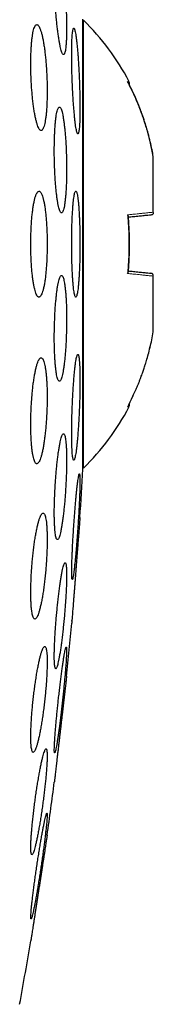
# Model space of a CAD drawing. Header units: millimetres. Extents: x 8 to 811, y 12 to 917.
# Tile 71 of 74: x 639.1 to 641.62, y 793.05 to 811.65. Entities that reach past the tile are written whole.
import ezdxf

# ---------------------------------------------------------------- set-up
doc = ezdxf.new("R2010")
doc.units = ezdxf.units.MM

msp = doc.modelspace()

# ---------------------------------------------------------------- linework, layer by layer
at = {"color": 7, "linetype": 'Continuous', "lineweight": 30}
for p, q in [((640.29, 803.163), (640.29, 811.663)), ((640.303, 811.644), (640.29, 811.633)), ((640.303, 803.182), (640.303, 811.644)), ((641.623, 809.069), (641.622, 809.07)), ((641.623, 809.068), (641.623, 809.069)), ((641.623, 808.016), (641.623, 809.068)), ((641.623, 808.013), (641.623, 808.016)), ((641.623, 806.81), (641.623, 806.813)), ((641.623, 805.758), (641.623, 806.81)), ((641.623, 805.757), (641.623, 805.758)), ((640.29, 803.193), (640.303, 803.182))]:
    msp.add_line(p, q, dxfattribs=at)
for centre, radius, start, end in [((637.005, 808.294), 4.702, 27.8372, 45.4484), ((637.005, 806.532), 4.702, 314.5516, 332.1628), ((560.839, 807.413), 79.564, 356.27884, 356.93802), ((560.839, 807.413), 79.564, 354.11072, 354.8347), ((560.839, 807.413), 79.564, 351.9341, 352.66126), ((560.839, 807.413), 79.564, 349.60133, 350.47715)]:
    msp.add_arc(centre, radius, start, end, dxfattribs=at)
for points, knots in [([(639.809, 812.995), (639.806, 812.994), (639.798, 812.991), (639.788, 812.972), (639.779, 812.941), (639.771, 812.897), (639.765, 812.843), (639.759, 812.777), (639.755, 812.702), (639.752, 812.618), (639.751, 812.526), (639.752, 812.428), (639.753, 812.325), (639.756, 812.217), (639.761, 812.107), (639.767, 811.995), (639.774, 811.883), (639.782, 811.773), (639.791, 811.666), (639.802, 811.562), (639.813, 811.464), (639.825, 811.372), (639.837, 811.288), (639.85, 811.212), (639.863, 811.147), (639.876, 811.092), (639.889, 811.049), (639.902, 811.018), (639.914, 810.999), (639.926, 810.993), (639.937, 811), (639.947, 811.019), (639.956, 811.052), (639.964, 811.096), (639.971, 811.151), (639.976, 811.217), (639.98, 811.293), (639.982, 811.378), (639.983, 811.47), (639.983, 811.568), (639.981, 811.672), (639.978, 811.78), (639.973, 811.891), (639.968, 812.002), (639.96, 812.114), (639.952, 812.224), (639.943, 812.331), (639.932, 812.435), (639.921, 812.533), (639.909, 812.624), (639.897, 812.707), (639.884, 812.782), (639.871, 812.847), (639.858, 812.901), (639.845, 812.944), (639.832, 812.973), (639.82, 812.992), (639.813, 812.994), (639.809, 812.995)], [0, 0, 0, 0, 0.0178806, 0.0358177, 0.0536977, 0.0715825, 0.0895247, 0.1074089, 0.1252091, 0.1430665, 0.1608665, 0.178585, 0.1963602, 0.2140789, 0.2317864, 0.2495501, 0.2672579, 0.2850288, 0.302856, 0.3206275, 0.3385089, 0.3564468, 0.3743287, 0.3923201, 0.4103685, 0.42836, 0.4464127, 0.464523, 0.4825754, 0.500613, 0.5187084, 0.5367455, 0.5546978, 0.5727079, 0.5906597, 0.6084948, 0.6263872, 0.6442219, 0.6619599, 0.6797547, 0.6974927, 0.7151957, 0.7329552, 0.7506586, 0.7684032, 0.7862039, 0.803949, 0.8217933, 0.8396939, 0.8575387, 0.8754983, 0.8935148, 0.9114746, 0.9295153, 0.9476133, 0.9656538, 0.982827, 1, 1, 1, 1]), ([(639.422, 811.561), (639.416, 811.56), (639.405, 811.558), (639.389, 811.538), (639.374, 811.507), (639.36, 811.463), (639.347, 811.407), (639.336, 811.341), (639.327, 811.265), (639.319, 811.18), (639.313, 811.088), (639.309, 810.989), (639.307, 810.885), (639.307, 810.777), (639.308, 810.667), (639.312, 810.556), (639.317, 810.445), (639.325, 810.335), (639.334, 810.228), (639.344, 810.126), (639.356, 810.028), (639.369, 809.937), (639.384, 809.854), (639.399, 809.779), (639.416, 809.714), (639.433, 809.659), (639.45, 809.616), (639.468, 809.584), (639.485, 809.565), (639.502, 809.559), (639.519, 809.566), (639.535, 809.586), (639.55, 809.618), (639.564, 809.663), (639.576, 809.719), (639.587, 809.786), (639.597, 809.863), (639.604, 809.948), (639.61, 810.041), (639.614, 810.141), (639.616, 810.245), (639.616, 810.353), (639.614, 810.463), (639.611, 810.574), (639.605, 810.685), (639.598, 810.795), (639.589, 810.901), (639.578, 811.004), (639.566, 811.101), (639.553, 811.191), (639.538, 811.274), (639.523, 811.348), (639.506, 811.413), (639.489, 811.467), (639.472, 811.51), (639.455, 811.54), (639.438, 811.558), (639.427, 811.56), (639.422, 811.561)], [0, 0, 0, 0, 0.018035, 0.036127, 0.054162, 0.072204, 0.090304, 0.108345, 0.126243, 0.144199, 0.162096, 0.179792, 0.197546, 0.215243, 0.232821, 0.250456, 0.268034, 0.285626, 0.303273, 0.320866, 0.338595, 0.356379, 0.374109, 0.392041, 0.410029, 0.427961, 0.446075, 0.464245, 0.482359, 0.500553, 0.518805, 0.536999, 0.555134, 0.573328, 0.591462, 0.609424, 0.627445, 0.645407, 0.663161, 0.680972, 0.698726, 0.716329, 0.733989, 0.751593, 0.769167, 0.786797, 0.804372, 0.822048, 0.83978, 0.857457, 0.875322, 0.893243, 0.91111, 0.929172, 0.947292, 0.965355, 0.982678, 1, 1, 1, 1]), ([(640.119, 811.495), (640.116, 811.494), (640.112, 811.491), (640.105, 811.472), (640.099, 811.441), (640.093, 811.397), (640.089, 811.343), (640.085, 811.278), (640.083, 811.202), (640.081, 811.118), (640.08, 811.026), (640.08, 810.928), (640.081, 810.824), (640.083, 810.716), (640.086, 810.605), (640.09, 810.493), (640.095, 810.381), (640.101, 810.27), (640.107, 810.162), (640.114, 810.059), (640.122, 809.96), (640.13, 809.869), (640.138, 809.785), (640.146, 809.71), (640.155, 809.645), (640.164, 809.591), (640.173, 809.548), (640.181, 809.517), (640.189, 809.499), (640.197, 809.493), (640.204, 809.5), (640.211, 809.52), (640.217, 809.552), (640.222, 809.596), (640.227, 809.651), (640.231, 809.717), (640.233, 809.793), (640.235, 809.877), (640.236, 809.97), (640.235, 810.069), (640.234, 810.173), (640.232, 810.281), (640.229, 810.392), (640.225, 810.504), (640.22, 810.616), (640.214, 810.727), (640.208, 810.834), (640.201, 810.938), (640.194, 811.036), (640.186, 811.127), (640.177, 811.21), (640.169, 811.284), (640.16, 811.349), (640.151, 811.402), (640.142, 811.444), (640.134, 811.474), (640.126, 811.492), (640.121, 811.494), (640.119, 811.495)], [0, 0, 0, 0, 0.017879, 0.035816, 0.053695, 0.071576, 0.089515, 0.107396, 0.125239, 0.14314, 0.160983, 0.178789, 0.196653, 0.214459, 0.232261, 0.250119, 0.267921, 0.285751, 0.303638, 0.321469, 0.339349, 0.357286, 0.375167, 0.393097, 0.411083, 0.429013, 0.446971, 0.464985, 0.482942, 0.500892, 0.5189, 0.53685, 0.554761, 0.57273, 0.590642, 0.608501, 0.626417, 0.644276, 0.662091, 0.679963, 0.697778, 0.715578, 0.733434, 0.751234, 0.769052, 0.786927, 0.804745, 0.822609, 0.840529, 0.858393, 0.876309, 0.894282, 0.912197, 0.930149, 0.948158, 0.96611, 0.983055, 1, 1, 1, 1]), ([(641.623, 809.068), (641.615, 809.113), (641.597, 809.207), (641.565, 809.351), (641.532, 809.482), (641.499, 809.597), (641.469, 809.695), (641.439, 809.787), (641.401, 809.895), (641.354, 810.02), (641.291, 810.171), (641.219, 810.328), (641.165, 810.433), (641.137, 810.487)], [0, 0, 0, 0, 0.091055, 0.189247, 0.29459, 0.360018, 0.427927, 0.498314, 0.553478, 0.655926, 0.764496, 0.879189, 1, 1, 1, 1]), ([(641.165, 810.432), (641.166, 810.434), (641.17, 810.437), (641.173, 810.446), (641.174, 810.465), (641.167, 810.479), (641.162, 810.489)], [0, 0, 0, 0, 0.087132, 0.259938, 0.456338, 1, 1, 1, 1]), ([(641.623, 809.07), (641.615, 809.112), (641.599, 809.196), (641.573, 809.315), (641.547, 809.423), (641.524, 809.511), (641.504, 809.581), (641.487, 809.635), (641.473, 809.683), (641.456, 809.736), (641.434, 809.802), (641.404, 809.886), (641.368, 809.983), (641.323, 810.094), (641.27, 810.217), (641.213, 810.34), (641.171, 810.421), (641.152, 810.458)], [0, 0, 0, 0, 0.0874185, 0.1728156, 0.2483563, 0.3140055, 0.3586219, 0.3970866, 0.4293798, 0.460631, 0.5105528, 0.571011, 0.6418226, 0.7229319, 0.8143063, 0.9159481, 1, 1, 1, 1]), ([(641.623, 809.07), (641.615, 809.112), (641.599, 809.196), (641.573, 809.315), (641.547, 809.423), (641.524, 809.511), (641.504, 809.581), (641.488, 809.635), (641.473, 809.683), (641.456, 809.736), (641.434, 809.802), (641.404, 809.886), (641.368, 809.983), (641.323, 810.094), (641.27, 810.217), (641.217, 810.332), (641.179, 810.404), (641.165, 810.432)], [0, 0, 0, 0, 0.0891621, 0.1762516, 0.253292, 0.3202445, 0.3657461, 0.4049735, 0.4379067, 0.4697706, 0.5206689, 0.582309, 0.6545077, 0.7372088, 0.8303794, 0.9340227, 1, 1, 1, 1]), ([(639.847, 810.004), (639.843, 810.003), (639.834, 810.001), (639.822, 809.981), (639.81, 809.95), (639.799, 809.906), (639.789, 809.851), (639.78, 809.785), (639.772, 809.709), (639.765, 809.624), (639.759, 809.532), (639.755, 809.433), (639.753, 809.329), (639.751, 809.221), (639.751, 809.11), (639.753, 808.998), (639.756, 808.886), (639.761, 808.776), (639.766, 808.669), (639.773, 808.566), (639.782, 808.468), (639.791, 808.377), (639.801, 808.294), (639.812, 808.219), (639.824, 808.154), (639.836, 808.1), (639.849, 808.057), (639.862, 808.027), (639.875, 808.008), (639.888, 808.002), (639.901, 808.009), (639.913, 808.029), (639.925, 808.062), (639.936, 808.106), (639.946, 808.162), (639.955, 808.228), (639.963, 808.305), (639.97, 808.39), (639.976, 808.483), (639.98, 808.582), (639.982, 808.687), (639.983, 808.795), (639.983, 808.906), (639.982, 809.018), (639.978, 809.13), (639.974, 809.24), (639.968, 809.347), (639.961, 809.45), (639.953, 809.547), (639.943, 809.637), (639.933, 809.72), (639.922, 809.794), (639.91, 809.858), (639.898, 809.912), (639.885, 809.954), (639.872, 809.983), (639.86, 810.001), (639.851, 810.003), (639.847, 810.004)], [0, 0, 0, 0, 0.017991, 0.036039, 0.054029, 0.072023, 0.090075, 0.108069, 0.125989, 0.143967, 0.161886, 0.179689, 0.197549, 0.215351, 0.233071, 0.250847, 0.268567, 0.286274, 0.304037, 0.321744, 0.339513, 0.357338, 0.375107, 0.392986, 0.410921, 0.428801, 0.44679, 0.464836, 0.482826, 0.500878, 0.518987, 0.537039, 0.555078, 0.573175, 0.591213, 0.609168, 0.62718, 0.645135, 0.662972, 0.680867, 0.698705, 0.716444, 0.734241, 0.75198, 0.769683, 0.787443, 0.805146, 0.822889, 0.840688, 0.858431, 0.876273, 0.894171, 0.912013, 0.92997, 0.947984, 0.965942, 0.982971, 1, 1, 1, 1]), ([(639.462, 808.413), (639.456, 808.412), (639.444, 808.409), (639.427, 808.389), (639.41, 808.358), (639.394, 808.314), (639.378, 808.258), (639.364, 808.191), (639.351, 808.115), (639.339, 808.029), (639.329, 807.936), (639.321, 807.836), (639.314, 807.731), (639.31, 807.622), (639.307, 807.511), (639.306, 807.399), (639.308, 807.288), (639.311, 807.178), (639.316, 807.072), (639.322, 806.969), (639.331, 806.873), (639.341, 806.783), (639.353, 806.7), (639.366, 806.626), (639.38, 806.562), (639.395, 806.508), (639.411, 806.466), (639.428, 806.435), (639.445, 806.417), (639.463, 806.411), (639.48, 806.418), (639.497, 806.438), (639.514, 806.471), (639.531, 806.516), (639.546, 806.572), (639.56, 806.64), (639.573, 806.717), (639.585, 806.803), (639.594, 806.897), (639.602, 806.997), (639.609, 807.102), (639.613, 807.211), (639.616, 807.322), (639.616, 807.434), (639.615, 807.545), (639.612, 807.655), (639.607, 807.761), (639.6, 807.863), (639.591, 807.96), (639.581, 808.049), (639.57, 808.131), (639.557, 808.205), (639.542, 808.268), (639.527, 808.321), (639.511, 808.363), (639.495, 808.392), (639.478, 808.41), (639.467, 808.412), (639.462, 808.413)], [0, 0, 0, 0, 0.0181458, 0.0363491, 0.0544945, 0.0726448, 0.0908531, 0.1090025, 0.1270538, 0.1451636, 0.1632138, 0.1810604, 0.1989648, 0.2168107, 0.2344688, 0.2521838, 0.2698418, 0.2874106, 0.3050354, 0.3226048, 0.3402196, 0.3578899, 0.3755057, 0.3932803, 0.4111108, 0.4288863, 0.4468669, 0.4649041, 0.4828852, 0.5010296, 0.5192316, 0.5373759, 0.5555688, 0.57382, 0.5920121, 0.610114, 0.6282744, 0.6463752, 0.6642872, 0.6822572, 0.7001683, 0.7178779, 0.7356446, 0.7533538, 0.7709379, 0.7885782, 0.8061627, 0.8237502, 0.8413933, 0.8589817, 0.8766977, 0.8944695, 0.9121865, 0.9301019, 0.9480736, 0.9659898, 0.9829949, 1, 1, 1, 1]), ([(640.158, 808.413), (640.155, 808.412), (640.149, 808.409), (640.14, 808.39), (640.132, 808.359), (640.124, 808.315), (640.116, 808.26), (640.109, 808.195), (640.103, 808.119), (640.097, 808.034), (640.092, 807.942), (640.087, 807.843), (640.084, 807.739), (640.082, 807.63), (640.08, 807.519), (640.08, 807.407), (640.08, 807.295), (640.082, 807.184), (640.084, 807.077), (640.088, 806.973), (640.092, 806.875), (640.097, 806.784), (640.103, 806.701), (640.11, 806.626), (640.117, 806.562), (640.124, 806.508), (640.133, 806.465), (640.141, 806.435), (640.15, 806.417), (640.158, 806.411), (640.167, 806.418), (640.176, 806.438), (640.184, 806.47), (640.192, 806.514), (640.2, 806.57), (640.207, 806.636), (640.213, 806.713), (640.219, 806.797), (640.224, 806.89), (640.228, 806.99), (640.232, 807.094), (640.234, 807.203), (640.235, 807.314), (640.236, 807.427), (640.235, 807.539), (640.233, 807.649), (640.231, 807.757), (640.227, 807.86), (640.223, 807.957), (640.218, 808.048), (640.212, 808.131), (640.206, 808.204), (640.198, 808.268), (640.191, 808.321), (640.183, 808.363), (640.174, 808.392), (640.166, 808.41), (640.161, 808.412), (640.158, 808.413)], [0, 0, 0, 0, 0.017946, 0.035949, 0.053895, 0.071843, 0.089847, 0.107794, 0.125717, 0.143698, 0.16162, 0.179492, 0.19742, 0.215291, 0.233115, 0.250995, 0.268818, 0.286618, 0.304475, 0.322275, 0.340086, 0.357953, 0.375764, 0.393616, 0.411524, 0.429376, 0.447281, 0.465242, 0.483147, 0.501093, 0.519096, 0.537042, 0.555001, 0.573016, 0.590975, 0.60891, 0.626904, 0.644839, 0.662727, 0.680672, 0.69856, 0.716397, 0.73429, 0.752127, 0.769931, 0.787791, 0.805595, 0.823399, 0.84126, 0.859064, 0.8769, 0.894794, 0.912631, 0.930519, 0.948464, 0.966352, 0.983176, 1, 1, 1, 1]), ([(641.137, 807.967), (641.142, 807.96), (641.149, 807.951), (641.15, 807.941), (641.15, 807.938)], [0, 0, 0, 0, 0.724359, 1, 1, 1, 1]), ([(641.151, 806.888), (641.152, 806.907), (641.157, 806.954), (641.161, 807.026), (641.166, 807.102), (641.169, 807.169), (641.171, 807.228), (641.172, 807.278), (641.173, 807.321), (641.173, 807.369), (641.174, 807.43), (641.173, 807.509), (641.171, 807.604), (641.166, 807.714), (641.16, 807.827), (641.154, 807.904), (641.151, 807.938)], [0, 0, 0, 0, 0.0543218, 0.1346689, 0.2068696, 0.2708847, 0.3266882, 0.3742641, 0.4136037, 0.449873, 0.5106884, 0.5862163, 0.6763685, 0.7810886, 0.9003351, 1, 1, 1, 1]), ([(641.578, 807.963), (641.56, 807.961), (641.523, 807.958), (641.447, 807.95), (641.355, 807.94), (641.258, 807.93), (641.184, 807.922), (641.152, 807.919)], [0, 0, 0, 0, 0.212007, 0.422219, 0.631383, 0.840261, 1, 1, 1, 1]), ([(641.623, 808.013), (641.623, 808.006), (641.622, 807.997), (641.617, 807.985), (641.612, 807.978), (641.606, 807.972), (641.595, 807.966), (641.585, 807.965), (641.578, 807.963)], [0, 0, 0, 0, 0.266061, 0.382306, 0.49341, 0.605286, 0.723885, 1, 1, 1, 1]), ([(639.888, 806.822), (639.883, 806.821), (639.875, 806.818), (639.861, 806.798), (639.848, 806.767), (639.836, 806.723), (639.823, 806.668), (639.811, 806.602), (639.8, 806.525), (639.79, 806.44), (639.781, 806.347), (639.772, 806.248), (639.765, 806.143), (639.76, 806.034), (639.756, 805.923), (639.753, 805.81), (639.751, 805.698), (639.751, 805.588), (639.753, 805.481), (639.756, 805.378), (639.76, 805.28), (639.766, 805.19), (639.773, 805.107), (639.781, 805.033), (639.79, 804.969), (639.8, 804.916), (639.811, 804.874), (639.823, 804.843), (639.835, 804.825), (639.848, 804.82), (639.861, 804.827), (639.874, 804.847), (639.887, 804.879), (639.9, 804.924), (639.913, 804.98), (639.924, 805.047), (639.935, 805.124), (639.946, 805.209), (639.955, 805.303), (639.963, 805.403), (639.97, 805.508), (639.975, 805.617), (639.979, 805.728), (639.982, 805.841), (639.983, 805.953), (639.983, 806.063), (639.982, 806.17), (639.979, 806.273), (639.974, 806.369), (639.968, 806.46), (639.961, 806.542), (639.953, 806.615), (639.944, 806.678), (639.934, 806.731), (639.923, 806.772), (639.911, 806.801), (639.899, 806.819), (639.892, 806.821), (639.888, 806.822)], [0, 0, 0, 0, 0.0180486, 0.0361546, 0.0542032, 0.0722529, 0.0903602, 0.1084096, 0.1264309, 0.14451, 0.1625306, 0.1804535, 0.198434, 0.2163563, 0.2341617, 0.2520242, 0.2698293, 0.2875502, 0.3053278, 0.3230489, 0.3407551, 0.3585176, 0.3762243, 0.3939909, 0.4118137, 0.4295809, 0.4474568, 0.4653893, 0.4832656, 0.5012527, 0.5192968, 0.537284, 0.5553354, 0.5734444, 0.5914956, 0.6095356, 0.6276335, 0.645673, 0.6636304, 0.6816455, 0.6996023, 0.7174428, 0.7353406, 0.7531808, 0.7709221, 0.7887203, 0.8064616, 0.8241646, 0.841924, 0.8596273, 0.8773684, 0.8951657, 0.9129074, 0.9307463, 0.9486416, 0.966481, 0.9832405, 1, 1, 1, 1]), ([(641.137, 806.859), (641.142, 806.866), (641.149, 806.875), (641.15, 806.885), (641.15, 806.888)], [0, 0, 0, 0, 0.725758, 1, 1, 1, 1]), ([(641.152, 806.908), (641.184, 806.904), (641.258, 806.897), (641.355, 806.886), (641.447, 806.877), (641.523, 806.869), (641.56, 806.865), (641.578, 806.863)], [0, 0, 0, 0, 0.159421, 0.368378, 0.577621, 0.787912, 1, 1, 1, 1]), ([(641.623, 806.813), (641.623, 806.82), (641.622, 806.829), (641.617, 806.841), (641.612, 806.848), (641.606, 806.854), (641.595, 806.86), (641.585, 806.862), (641.578, 806.863)], [0, 0, 0, 0, 0.265216, 0.381301, 0.492334, 0.604217, 0.722945, 1, 1, 1, 1]), ([(641.145, 804.355), (641.163, 804.389), (641.2, 804.46), (641.25, 804.565), (641.295, 804.667), (641.33, 804.75), (641.358, 804.818), (641.378, 804.871), (641.396, 804.917), (641.415, 804.97), (641.438, 805.035), (641.465, 805.12), (641.496, 805.219), (641.529, 805.334), (641.562, 805.464), (641.595, 805.607), (641.613, 805.706), (641.623, 805.756)], [0, 0, 0, 0, 0.076929, 0.161416, 0.236111, 0.301009, 0.34511, 0.383128, 0.415042, 0.445973, 0.495392, 0.555243, 0.625377, 0.705736, 0.796272, 0.89694, 1, 1, 1, 1]), ([(640.197, 805.331), (640.194, 805.33), (640.189, 805.327), (640.181, 805.308), (640.172, 805.277), (640.163, 805.233), (640.155, 805.178), (640.146, 805.113), (640.137, 805.037), (640.129, 804.953), (640.121, 804.86), (640.114, 804.761), (640.107, 804.656), (640.1, 804.548), (640.095, 804.436), (640.09, 804.323), (640.086, 804.211), (640.083, 804.1), (640.081, 803.992), (640.08, 803.888), (640.08, 803.791), (640.081, 803.7), (640.083, 803.616), (640.086, 803.542), (640.089, 803.478), (640.094, 803.425), (640.099, 803.383), (640.105, 803.353), (640.112, 803.335), (640.119, 803.329), (640.127, 803.337), (640.136, 803.356), (640.144, 803.389), (640.153, 803.433), (640.162, 803.488), (640.17, 803.554), (640.179, 803.631), (640.187, 803.716), (640.195, 803.809), (640.202, 803.908), (640.209, 804.013), (640.216, 804.122), (640.221, 804.234), (640.226, 804.346), (640.23, 804.459), (640.233, 804.57), (640.235, 804.677), (640.236, 804.78), (640.236, 804.878), (640.235, 804.969), (640.233, 805.051), (640.23, 805.124), (640.226, 805.188), (640.221, 805.241), (640.216, 805.282), (640.21, 805.311), (640.204, 805.328), (640.199, 805.33), (640.197, 805.331)], [0, 0, 0, 0, 0.017946, 0.035948, 0.053894, 0.071839, 0.089841, 0.107786, 0.125744, 0.14376, 0.161719, 0.179663, 0.197664, 0.215608, 0.233509, 0.251467, 0.269368, 0.287215, 0.30512, 0.322968, 0.340777, 0.358642, 0.376451, 0.394252, 0.412109, 0.429909, 0.447736, 0.465619, 0.483446, 0.501321, 0.519254, 0.537129, 0.555055, 0.573038, 0.590964, 0.60892, 0.626934, 0.64489, 0.662842, 0.680851, 0.698803, 0.71672, 0.734693, 0.752609, 0.770473, 0.788394, 0.806257, 0.824076, 0.841951, 0.859769, 0.877569, 0.895425, 0.913224, 0.93104, 0.948911, 0.966727, 0.983363, 1, 1, 1, 1]), ([(639.502, 805.265), (639.496, 805.264), (639.484, 805.261), (639.467, 805.241), (639.449, 805.209), (639.432, 805.165), (639.415, 805.109), (639.398, 805.043), (639.383, 804.966), (639.368, 804.88), (639.354, 804.786), (639.342, 804.685), (639.332, 804.58), (639.323, 804.47), (639.316, 804.359), (639.311, 804.246), (639.308, 804.134), (639.306, 804.024), (639.307, 803.917), (639.31, 803.815), (639.314, 803.718), (639.32, 803.629), (639.328, 803.547), (639.338, 803.474), (639.349, 803.41), (639.362, 803.357), (639.375, 803.316), (639.39, 803.286), (639.406, 803.268), (639.423, 803.263), (639.44, 803.27), (639.457, 803.29), (639.475, 803.323), (639.492, 803.368), (639.509, 803.424), (639.526, 803.492), (639.542, 803.57), (639.556, 803.656), (639.569, 803.75), (639.581, 803.851), (639.592, 803.957), (639.6, 804.067), (639.607, 804.179), (639.612, 804.291), (639.615, 804.403), (639.616, 804.513), (639.616, 804.62), (639.613, 804.722), (639.608, 804.818), (639.602, 804.907), (639.594, 804.988), (639.584, 805.061), (639.573, 805.123), (639.561, 805.175), (639.547, 805.216), (639.532, 805.245), (639.517, 805.262), (639.507, 805.264), (639.502, 805.265)], [0, 0, 0, 0, 0.0181845, 0.0364271, 0.0546119, 0.0727972, 0.0910405, 0.1092253, 0.1273856, 0.1456043, 0.1637635, 0.1817703, 0.1998354, 0.2178411, 0.2356381, 0.2534927, 0.2712891, 0.2889149, 0.3065973, 0.3242232, 0.3417905, 0.3594137, 0.3769817, 0.3946259, 0.4123257, 0.4299709, 0.4477933, 0.4656715, 0.4834948, 0.5015211, 0.5196043, 0.537631, 0.5557993, 0.5740252, 0.5921931, 0.6103767, 0.6286185, 0.6468012, 0.6648644, 0.6829861, 0.7010482, 0.7189099, 0.7368294, 0.7546902, 0.7723604, 0.7900875, 0.8077576, 0.82533, 0.8429585, 0.8605315, 0.8781394, 0.8958029, 0.9134117, 0.9311714, 0.9489868, 0.9667474, 0.9833736, 1, 1, 1, 1]), ([(641.162, 804.337), (641.167, 804.346), (641.172, 804.358), (641.174, 804.375), (641.172, 804.386), (641.167, 804.391), (641.165, 804.394)], [0, 0, 0, 0, 0.465551, 0.656255, 0.828885, 1, 1, 1, 1]), ([(639.925, 803.831), (639.922, 803.83), (639.914, 803.827), (639.901, 803.808), (639.889, 803.776), (639.876, 803.733), (639.863, 803.677), (639.85, 803.612), (639.837, 803.535), (639.824, 803.45), (639.812, 803.357), (639.801, 803.258), (639.791, 803.152), (639.781, 803.043), (639.773, 802.931), (639.766, 802.818), (639.76, 802.706), (639.756, 802.595), (639.753, 802.487), (639.751, 802.384), (639.751, 802.287), (639.753, 802.196), (639.756, 802.113), (639.76, 802.04), (639.765, 801.977), (639.772, 801.923), (639.78, 801.882), (639.789, 801.852), (639.799, 801.834), (639.81, 801.829), (639.822, 801.837), (639.834, 801.857), (639.847, 801.889), (639.86, 801.933), (639.873, 801.989), (639.886, 802.056), (639.899, 802.132), (639.911, 802.218), (639.923, 802.311), (639.934, 802.412), (639.945, 802.517), (639.954, 802.627), (639.962, 802.738), (639.969, 802.851), (639.975, 802.964), (639.979, 803.075), (639.982, 803.182), (639.983, 803.285), (639.983, 803.382), (639.982, 803.472), (639.979, 803.554), (639.975, 803.627), (639.969, 803.69), (639.962, 803.742), (639.954, 803.783), (639.945, 803.811), (639.936, 803.828), (639.929, 803.83), (639.925, 803.831)], [0, 0, 0, 0, 0.018027, 0.036112, 0.054139, 0.072164, 0.090247, 0.108272, 0.126328, 0.144442, 0.162498, 0.180521, 0.198603, 0.216626, 0.234552, 0.252536, 0.270462, 0.28827, 0.306136, 0.323944, 0.341667, 0.359446, 0.377169, 0.394874, 0.412636, 0.430342, 0.448106, 0.465926, 0.483691, 0.501563, 0.519492, 0.537365, 0.555349, 0.57339, 0.591375, 0.609425, 0.627533, 0.645584, 0.663625, 0.681724, 0.699765, 0.717726, 0.735744, 0.753704, 0.771548, 0.78945, 0.807293, 0.825037, 0.842837, 0.860581, 0.878284, 0.896043, 0.913746, 0.931485, 0.949281, 0.96702, 0.98351, 1, 1, 1, 1]), ([(640.225, 803.075), (640.224, 803.074), (640.22, 803.071), (640.215, 803.052), (640.209, 803.021), (640.202, 802.977), (640.194, 802.923), (640.186, 802.858), (640.178, 802.782), (640.169, 802.698), (640.161, 802.606), (640.152, 802.507), (640.143, 802.403), (640.135, 802.294), (640.126, 802.183), (640.119, 802.07), (640.111, 801.957), (640.104, 801.846), (640.098, 801.738), (640.093, 801.634), (640.089, 801.535), (640.085, 801.444), (640.082, 801.36), (640.081, 801.286), (640.08, 801.222), (640.08, 801.168), (640.081, 801.126), (640.084, 801.096), (640.087, 801.078), (640.091, 801.073), (640.096, 801.08), (640.101, 801.1), (640.108, 801.132), (640.114, 801.176), (640.122, 801.231), (640.13, 801.297), (640.138, 801.373), (640.147, 801.458), (640.156, 801.55), (640.164, 801.65), (640.173, 801.754), (640.182, 801.863), (640.19, 801.975), (640.198, 802.088), (640.205, 802.2), (640.212, 802.311), (640.218, 802.42), (640.223, 802.523), (640.227, 802.621), (640.231, 802.712), (640.233, 802.795), (640.235, 802.868), (640.236, 802.932), (640.235, 802.985), (640.234, 803.026), (640.232, 803.055), (640.229, 803.072), (640.226, 803.074), (640.225, 803.075)], [0, 0, 0, 0, 0.017879, 0.035814, 0.053693, 0.07157, 0.089503, 0.10738, 0.125295, 0.143266, 0.161181, 0.179132, 0.197141, 0.215092, 0.233049, 0.251063, 0.269019, 0.286947, 0.304931, 0.322859, 0.340735, 0.35867, 0.376546, 0.394374, 0.412258, 0.430086, 0.447886, 0.465744, 0.483545, 0.501353, 0.519218, 0.537026, 0.554873, 0.572776, 0.590623, 0.608522, 0.626478, 0.644377, 0.66232, 0.68032, 0.698263, 0.716222, 0.734238, 0.752197, 0.770136, 0.788133, 0.806073, 0.823966, 0.841917, 0.85981, 0.877652, 0.89555, 0.913391, 0.931197, 0.94906, 0.966866, 0.983433, 1, 1, 1, 1]), ([(639.539, 802.331), (639.534, 802.33), (639.523, 802.327), (639.507, 802.307), (639.49, 802.276), (639.472, 802.232), (639.455, 802.176), (639.437, 802.11), (639.42, 802.033), (639.403, 801.947), (639.387, 801.853), (639.372, 801.753), (639.358, 801.647), (639.346, 801.537), (639.335, 801.424), (639.326, 801.311), (639.318, 801.198), (639.312, 801.088), (639.309, 800.98), (639.307, 800.877), (639.307, 800.781), (639.309, 800.691), (639.312, 800.609), (639.318, 800.537), (639.326, 800.474), (639.335, 800.422), (639.345, 800.381), (639.358, 800.352), (639.371, 800.334), (639.386, 800.329), (639.401, 800.337), (639.418, 800.357), (639.435, 800.39), (639.452, 800.434), (639.47, 800.49), (639.487, 800.558), (639.504, 800.635), (639.521, 800.721), (639.537, 800.815), (639.552, 800.917), (639.565, 801.023), (639.578, 801.133), (639.589, 801.245), (639.598, 801.359), (639.605, 801.471), (639.611, 801.582), (639.615, 801.689), (639.616, 801.791), (639.616, 801.888), (639.614, 801.977), (639.61, 802.058), (639.604, 802.13), (639.597, 802.192), (639.588, 802.244), (639.577, 802.284), (639.565, 802.312), (639.552, 802.328), (639.543, 802.33), (639.539, 802.331)], [0, 0, 0, 0, 0.018141, 0.036341, 0.054483, 0.072622, 0.090818, 0.108956, 0.12715, 0.145403, 0.163596, 0.181731, 0.199924, 0.218057, 0.236017, 0.254036, 0.271995, 0.289746, 0.307554, 0.325305, 0.342906, 0.360563, 0.378164, 0.395737, 0.413366, 0.43094, 0.448619, 0.466353, 0.484032, 0.501902, 0.519828, 0.537699, 0.555766, 0.573891, 0.591959, 0.610143, 0.628385, 0.646569, 0.664736, 0.682961, 0.701127, 0.719148, 0.737228, 0.755248, 0.773061, 0.790932, 0.808745, 0.826382, 0.844076, 0.861713, 0.879282, 0.896906, 0.914475, 0.932109, 0.949799, 0.967434, 0.983717, 1, 1, 1, 1]), ([(640.235, 802.249), (640.235, 802.249), (640.235, 802.247), (640.235, 802.237), (640.233, 802.219), (640.231, 802.195), (640.229, 802.164), (640.226, 802.126), (640.223, 802.083), (640.219, 802.033), (640.214, 801.978), (640.21, 801.918), (640.205, 801.853), (640.199, 801.783), (640.194, 801.71), (640.188, 801.634), (640.182, 801.555), (640.175, 801.473), (640.169, 801.39), (640.162, 801.306), (640.156, 801.221), (640.149, 801.137), (640.143, 801.053), (640.136, 800.971), (640.13, 800.891), (640.124, 800.813), (640.118, 800.739), (640.113, 800.668), (640.107, 800.601), (640.103, 800.538), (640.098, 800.482), (640.094, 800.43), (640.091, 800.384), (640.088, 800.345), (640.085, 800.312), (640.083, 800.286), (640.081, 800.266), (640.08, 800.254), (640.08, 800.249), (640.08, 800.25), (640.08, 800.25)], [0, 0, 0, 0, 0.026363, 0.052727, 0.079857, 0.106987, 0.13335, 0.159713, 0.18684, 0.213967, 0.240367, 0.266766, 0.293928, 0.32109, 0.347565, 0.37404, 0.40128, 0.428519, 0.455064, 0.481609, 0.508923, 0.536237, 0.562816, 0.589396, 0.616748, 0.6441, 0.670662, 0.697225, 0.724562, 0.751899, 0.778401, 0.804902, 0.832178, 0.859454, 0.885877, 0.912301, 0.939495, 0.96669, 0.993053, 1, 1, 1, 1]), ([(640.229, 802.171), (640.23, 802.173), (640.23, 802.179), (640.23, 802.183), (640.231, 802.186)], [0, 0, 0, 0, 0.38587, 1, 1, 1, 1]), ([(639.956, 801.393), (639.953, 801.392), (639.947, 801.39), (639.937, 801.37), (639.927, 801.339), (639.915, 801.295), (639.903, 801.24), (639.89, 801.175), (639.877, 801.099), (639.864, 801.015), (639.851, 800.922), (639.838, 800.823), (639.826, 800.718), (639.814, 800.609), (639.802, 800.497), (639.792, 800.383), (639.782, 800.27), (639.774, 800.159), (639.767, 800.05), (639.761, 799.947), (639.756, 799.849), (639.753, 799.758), (639.751, 799.675), (639.751, 799.602), (639.752, 799.538), (639.755, 799.485), (639.759, 799.444), (639.765, 799.414), (639.771, 799.396), (639.779, 799.391), (639.788, 799.399), (639.798, 799.419), (639.809, 799.451), (639.821, 799.495), (639.833, 799.55), (639.846, 799.616), (639.859, 799.692), (639.872, 799.777), (639.885, 799.87), (639.898, 799.97), (639.91, 800.076), (639.922, 800.185), (639.933, 800.297), (639.944, 800.411), (639.953, 800.524), (639.961, 800.635), (639.968, 800.743), (639.974, 800.846), (639.979, 800.944), (639.982, 801.034), (639.983, 801.116), (639.983, 801.189), (639.982, 801.253), (639.979, 801.305), (639.975, 801.345), (639.97, 801.373), (639.964, 801.39), (639.959, 801.392), (639.956, 801.393)], [0, 0, 0, 0, 0.0179365, 0.0359306, 0.0538677, 0.0718004, 0.0897899, 0.107723, 0.125731, 0.1437962, 0.1618042, 0.1798603, 0.1979739, 0.2160296, 0.2340556, 0.2521395, 0.2701649, 0.2880956, 0.306084, 0.3240141, 0.3418269, 0.3596969, 0.3775094, 0.3952341, 0.4130156, 0.4307404, 0.4484451, 0.4662061, 0.4839112, 0.5016718, 0.5194886, 0.5372497, 0.5551176, 0.573042, 0.5909104, 0.6088909, 0.6269285, 0.6449092, 0.6629585, 0.6810653, 0.6991144, 0.7171577, 0.7352589, 0.7533016, 0.7712662, 0.7892886, 0.8072526, 0.825101, 0.8430068, 0.8608548, 0.8786013, 0.8964047, 0.9141511, 0.9318543, 0.9496139, 0.9673174, 0.9836586, 1, 1, 1, 1]), ([(640.083, 800.292), (640.084, 800.294), (640.084, 800.297), (640.084, 800.303), (640.084, 800.305)], [0, 0, 0, 0, 0.56612, 1, 1, 1, 1]), ([(639.571, 799.812), (639.567, 799.811), (639.558, 799.808), (639.544, 799.788), (639.528, 799.757), (639.512, 799.713), (639.495, 799.658), (639.478, 799.592), (639.461, 799.516), (639.443, 799.431), (639.426, 799.338), (639.409, 799.238), (639.393, 799.132), (639.377, 799.022), (639.363, 798.909), (639.35, 798.795), (639.339, 798.682), (639.329, 798.57), (639.32, 798.462), (639.314, 798.359), (639.31, 798.261), (639.307, 798.171), (639.306, 798.089), (639.308, 798.016), (639.311, 797.954), (639.316, 797.902), (639.323, 797.861), (639.331, 797.832), (639.342, 797.815), (639.353, 797.81), (639.366, 797.818), (639.381, 797.838), (639.396, 797.87), (639.412, 797.914), (639.429, 797.97), (639.446, 798.036), (639.464, 798.113), (639.481, 798.199), (639.498, 798.293), (639.515, 798.393), (639.532, 798.499), (639.547, 798.61), (639.561, 798.723), (639.574, 798.836), (639.585, 798.95), (639.595, 799.061), (639.603, 799.169), (639.609, 799.272), (639.613, 799.369), (639.616, 799.459), (639.616, 799.54), (639.615, 799.612), (639.612, 799.674), (639.606, 799.725), (639.599, 799.765), (639.591, 799.793), (639.582, 799.809), (639.574, 799.811), (639.571, 799.812)], [0, 0, 0, 0, 0.018029, 0.036116, 0.054146, 0.072168, 0.090248, 0.108271, 0.126414, 0.144615, 0.162757, 0.180951, 0.199202, 0.217395, 0.235498, 0.25366, 0.271763, 0.289677, 0.307648, 0.325561, 0.343271, 0.361038, 0.378747, 0.39633, 0.413969, 0.431552, 0.449138, 0.46678, 0.484367, 0.502082, 0.519854, 0.53757, 0.555487, 0.57346, 0.591377, 0.609479, 0.627639, 0.645742, 0.663935, 0.682186, 0.700378, 0.718523, 0.736725, 0.754868, 0.772846, 0.790882, 0.808858, 0.826626, 0.844452, 0.86222, 0.879831, 0.897499, 0.91511, 0.932681, 0.950309, 0.967881, 0.983941, 1, 1, 1, 1]), ([(639.976, 799.802), (639.975, 799.801), (639.971, 799.798), (639.965, 799.779), (639.957, 799.748), (639.949, 799.705), (639.939, 799.65), (639.928, 799.586), (639.917, 799.511), (639.904, 799.427), (639.892, 799.335), (639.879, 799.236), (639.866, 799.132), (639.853, 799.023), (639.84, 798.911), (639.827, 798.798), (639.815, 798.685), (639.804, 798.573), (639.793, 798.464), (639.784, 798.36), (639.775, 798.261), (639.768, 798.17), (639.762, 798.086), (639.757, 798.012), (639.753, 797.948), (639.752, 797.894), (639.751, 797.853), (639.752, 797.823), (639.755, 797.805), (639.759, 797.8), (639.764, 797.807), (639.77, 797.827), (639.778, 797.859), (639.787, 797.903), (639.797, 797.957), (639.808, 798.023), (639.819, 798.099), (639.831, 798.183), (639.844, 798.275), (639.857, 798.374), (639.87, 798.479), (639.883, 798.588), (639.896, 798.7), (639.908, 798.813), (639.92, 798.927), (639.932, 799.038), (639.942, 799.147), (639.952, 799.251), (639.96, 799.349), (639.968, 799.44), (639.974, 799.523), (639.978, 799.597), (639.981, 799.66), (639.983, 799.713), (639.983, 799.754), (639.982, 799.782), (639.98, 799.799), (639.978, 799.801), (639.976, 799.802)], [0, 0, 0, 0, 0.01782, 0.035697, 0.053517, 0.071333, 0.089205, 0.107022, 0.124921, 0.142876, 0.160776, 0.17878, 0.196842, 0.214846, 0.232901, 0.251015, 0.26907, 0.287099, 0.305186, 0.323214, 0.34115, 0.359143, 0.377079, 0.394896, 0.412771, 0.430589, 0.448316, 0.4661, 0.483828, 0.501532, 0.519292, 0.536996, 0.554753, 0.572566, 0.590323, 0.608186, 0.626105, 0.643968, 0.661944, 0.679977, 0.697953, 0.716001, 0.734106, 0.752154, 0.770199, 0.788302, 0.806347, 0.824316, 0.842343, 0.860312, 0.878166, 0.896077, 0.91393, 0.93168, 0.949487, 0.967237, 0.983618, 1, 1, 1, 1]), ([(639.983, 799.249), (639.983, 799.249), (639.983, 799.247), (639.982, 799.237), (639.98, 799.219), (639.977, 799.195), (639.973, 799.164), (639.969, 799.127), (639.964, 799.084), (639.958, 799.034), (639.952, 798.98), (639.945, 798.92), (639.938, 798.855), (639.93, 798.786), (639.921, 798.713), (639.912, 798.637), (639.903, 798.558), (639.894, 798.476), (639.884, 798.393), (639.874, 798.31), (639.865, 798.224), (639.855, 798.139), (639.845, 798.056), (639.835, 797.974), (639.826, 797.893), (639.817, 797.814), (639.808, 797.74), (639.8, 797.669), (639.792, 797.601), (639.785, 797.539), (639.778, 797.482), (639.772, 797.43), (639.767, 797.384), (639.762, 797.345), (639.759, 797.312), (639.756, 797.286), (639.753, 797.266), (639.752, 797.254), (639.751, 797.249), (639.751, 797.25), (639.751, 797.25)], [0, 0, 0, 0, 0.026243, 0.052486, 0.079494, 0.106501, 0.132744, 0.158986, 0.185987, 0.212988, 0.23931, 0.265633, 0.29271, 0.319788, 0.346277, 0.372765, 0.400014, 0.427263, 0.453907, 0.480552, 0.507965, 0.535379, 0.562101, 0.588823, 0.616323, 0.643822, 0.670508, 0.697193, 0.724661, 0.752129, 0.778679, 0.805228, 0.83256, 0.859891, 0.886267, 0.912643, 0.939793, 0.966944, 0.993185, 1, 1, 1, 1]), ([(639.595, 797.879), (639.592, 797.878), (639.586, 797.875), (639.575, 797.856), (639.563, 797.825), (639.549, 797.781), (639.534, 797.727), (639.518, 797.662), (639.501, 797.587), (639.484, 797.502), (639.467, 797.41), (639.449, 797.31), (639.432, 797.205), (639.415, 797.095), (639.398, 796.983), (639.383, 796.869), (639.368, 796.755), (639.355, 796.643), (639.342, 796.534), (639.332, 796.43), (639.323, 796.331), (639.316, 796.24), (639.311, 796.158), (639.308, 796.084), (639.306, 796.021), (639.307, 795.969), (639.31, 795.928), (639.314, 795.899), (639.32, 795.882), (639.328, 795.877), (639.338, 795.885), (639.349, 795.904), (639.362, 795.937), (639.375, 795.98), (639.39, 796.035), (639.406, 796.101), (639.423, 796.177), (639.44, 796.261), (639.457, 796.354), (639.475, 796.454), (639.492, 796.56), (639.509, 796.67), (639.526, 796.783), (639.541, 796.897), (639.556, 797.01), (639.569, 797.122), (639.581, 797.231), (639.592, 797.335), (639.6, 797.433), (639.607, 797.523), (639.612, 797.605), (639.615, 797.678), (639.616, 797.741), (639.616, 797.792), (639.613, 797.832), (639.609, 797.86), (639.603, 797.876), (639.598, 797.878), (639.595, 797.879)], [0, 0, 0, 0, 0.017877, 0.035812, 0.053691, 0.071561, 0.089487, 0.107358, 0.125378, 0.143454, 0.161475, 0.17964, 0.197863, 0.216028, 0.234213, 0.252457, 0.270641, 0.28871, 0.306838, 0.324906, 0.342774, 0.3607, 0.378567, 0.39624, 0.413971, 0.431644, 0.449216, 0.466844, 0.484416, 0.50202, 0.51968, 0.537286, 0.555041, 0.572852, 0.590608, 0.608569, 0.626586, 0.644547, 0.662679, 0.680869, 0.699001, 0.717196, 0.735448, 0.753642, 0.771759, 0.789934, 0.808049, 0.825982, 0.843973, 0.861906, 0.879633, 0.897418, 0.915145, 0.932736, 0.950384, 0.967976, 0.983988, 1, 1, 1, 1]), ([(639.611, 796.664), (639.609, 796.663), (639.606, 796.66), (639.599, 796.641), (639.59, 796.61), (639.579, 796.567), (639.567, 796.513), (639.554, 796.449), (639.539, 796.375), (639.524, 796.291), (639.508, 796.2), (639.491, 796.101), (639.473, 795.997), (639.456, 795.888), (639.438, 795.776), (639.421, 795.662), (639.404, 795.548), (639.388, 795.436), (639.373, 795.327), (639.359, 795.222), (639.347, 795.122), (639.336, 795.03), (639.326, 794.947), (639.319, 794.872), (639.313, 794.808), (639.309, 794.755), (639.307, 794.714), (639.307, 794.684), (639.308, 794.667), (639.312, 794.662), (639.318, 794.669), (639.325, 794.689), (639.334, 794.721), (639.345, 794.764), (639.357, 794.818), (639.37, 794.883), (639.385, 794.958), (639.4, 795.042), (639.416, 795.134), (639.433, 795.233), (639.451, 795.338), (639.468, 795.447), (639.486, 795.559), (639.503, 795.673), (639.52, 795.787), (639.536, 795.899), (639.551, 796.008), (639.564, 796.113), (639.577, 796.211), (639.588, 796.303), (639.597, 796.386), (639.605, 796.46), (639.611, 796.523), (639.614, 796.575), (639.616, 796.616), (639.616, 796.644), (639.615, 796.661), (639.612, 796.663), (639.611, 796.664)], [0, 0, 0, 0, 0.017727, 0.035512, 0.05324, 0.070961, 0.088737, 0.106459, 0.124318, 0.142234, 0.160094, 0.178152, 0.196267, 0.214325, 0.232506, 0.250745, 0.268926, 0.287097, 0.305327, 0.323498, 0.341529, 0.359619, 0.377649, 0.395473, 0.413354, 0.431177, 0.448819, 0.466519, 0.484161, 0.501728, 0.519351, 0.536919, 0.554547, 0.57223, 0.589858, 0.607655, 0.625507, 0.643304, 0.661306, 0.679365, 0.697368, 0.715524, 0.733738, 0.751894, 0.770083, 0.788331, 0.80652, 0.824605, 0.842748, 0.860832, 0.87872, 0.896667, 0.914555, 0.932246, 0.949994, 0.967684, 0.983842, 1, 1, 1, 1]), ([(639.616, 796.249), (639.616, 796.249), (639.616, 796.247), (639.614, 796.237), (639.612, 796.22), (639.608, 796.195), (639.603, 796.165), (639.597, 796.128), (639.591, 796.085), (639.583, 796.036), (639.575, 795.982), (639.566, 795.923), (639.556, 795.858), (639.545, 795.789), (639.534, 795.717), (639.522, 795.641), (639.51, 795.562), (639.497, 795.481), (639.485, 795.398), (639.472, 795.314), (639.458, 795.229), (639.445, 795.143), (639.432, 795.059), (639.419, 794.977), (639.407, 794.895), (639.395, 794.816), (639.383, 794.741), (639.372, 794.67), (639.361, 794.602), (639.352, 794.539), (639.343, 794.482), (639.335, 794.43), (639.328, 794.384), (639.321, 794.344), (639.316, 794.312), (639.312, 794.285), (639.309, 794.266), (639.307, 794.254), (639.307, 794.249), (639.307, 794.25), (639.307, 794.25)], [0, 0, 0, 0, 0.026076, 0.052151, 0.078987, 0.105824, 0.131898, 0.157973, 0.184797, 0.211622, 0.237835, 0.264049, 0.291008, 0.317967, 0.344473, 0.370978, 0.398238, 0.425498, 0.45228, 0.479062, 0.506614, 0.534166, 0.561089, 0.588011, 0.615719, 0.643427, 0.670287, 0.697146, 0.7248, 0.752454, 0.779073, 0.805693, 0.833103, 0.860514, 0.886824, 0.913135, 0.940223, 0.967312, 0.993384, 1, 1, 1, 1])]:
    msp.add_open_spline(points, degree=3, knots=knots, dxfattribs=at)
at = {"color": 252, "linetype": 'Continuous', "lineweight": 0}
for points, knots in [([(641.137, 810.487), (641.145, 810.488), (641.159, 810.489), (641.161, 810.489), (641.162, 810.489)], [0, 0, 0, 0, 0.501517, 1, 1, 1, 1]), ([(641.137, 807.967), (641.164, 807.97), (641.215, 807.975), (641.284, 807.982), (641.337, 807.988), (641.377, 807.992), (641.407, 807.995), (641.437, 807.998), (641.476, 808.002), (641.519, 808.006), (641.561, 808.011), (641.596, 808.014), (641.614, 808.016), (641.623, 808.016)], [0, 0, 0, 0, 0.114929, 0.22434, 0.32823, 0.386866, 0.443586, 0.498389, 0.568443, 0.688201, 0.800045, 0.903974, 1, 1, 1, 1]), ([(641.137, 806.859), (641.144, 806.952), (641.159, 807.136), (641.164, 807.414), (641.159, 807.691), (641.144, 807.875), (641.137, 807.967)], [0, 0, 0, 0, 0.250751, 0.500963, 0.75019, 1, 1, 1, 1]), ([(641.623, 806.81), (641.615, 806.811), (641.597, 806.812), (641.565, 806.815), (641.532, 806.819), (641.499, 806.822), (641.469, 806.825), (641.439, 806.828), (641.401, 806.832), (641.354, 806.837), (641.291, 806.843), (641.219, 806.851), (641.165, 806.857), (641.137, 806.859)], [0, 0, 0, 0, 0.0910547, 0.1892475, 0.2945904, 0.3600179, 0.4279267, 0.4983142, 0.5534785, 0.6559264, 0.7644965, 0.8791886, 1, 1, 1, 1]), ([(641.137, 804.339), (641.164, 804.391), (641.215, 804.491), (641.284, 804.64), (641.337, 804.766), (641.377, 804.869), (641.407, 804.949), (641.437, 805.035), (641.476, 805.151), (641.519, 805.296), (641.561, 805.459), (641.596, 805.612), (641.614, 805.711), (641.623, 805.758)], [0, 0, 0, 0, 0.114929, 0.22434, 0.32823, 0.386866, 0.443586, 0.498389, 0.568443, 0.688201, 0.800045, 0.903974, 1, 1, 1, 1]), ([(641.162, 804.337), (641.162, 804.337), (641.164, 804.337), (641.158, 804.337), (641.144, 804.339), (641.137, 804.339)], [0, 0, 0, 0, 0.001891, 0.500378, 1, 1, 1, 1])]:
    msp.add_open_spline(points, degree=3, knots=knots, dxfattribs=at)

doc.saveas('drawing.dxf')
